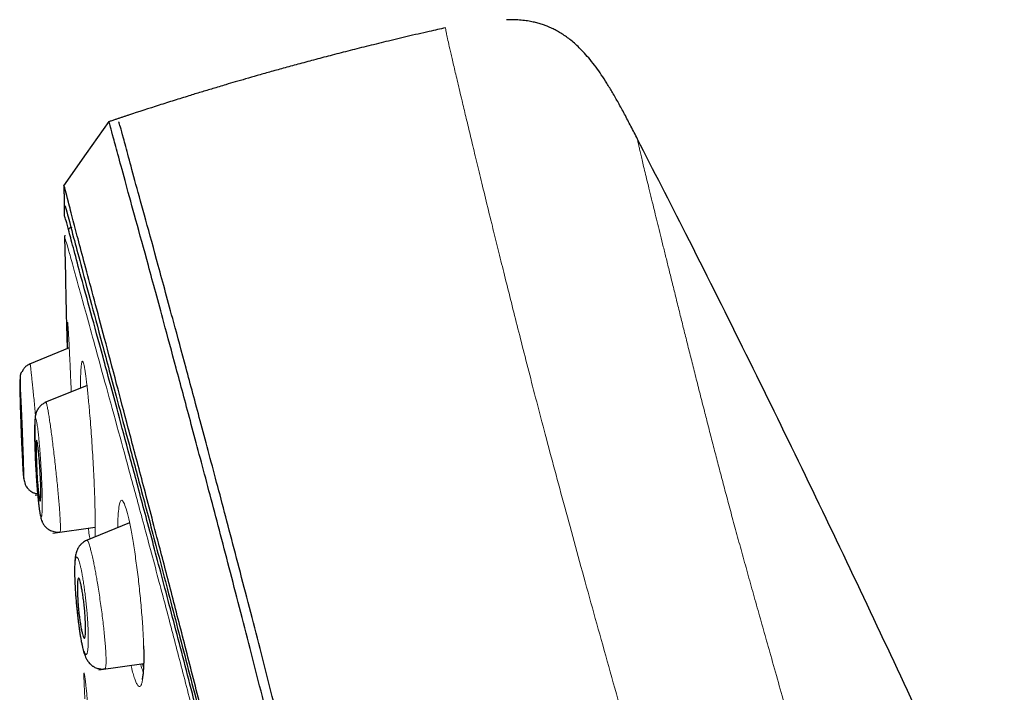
# Model space of a CAD drawing. Header units: millimetres. Extents: x 8 to 830, y 12 to 2106.
# Tile 132 of 256: x 92 to 122, y 1862 to 1883. Entities that reach past the tile are written whole.
import ezdxf

# ---------------------------------------------------------------- set-up
doc = ezdxf.new("R2010")
doc.units = ezdxf.units.MM

msp = doc.modelspace()

# ---------------------------------------------------------------- linework, layer by layer
at = {"color": 7, "linetype": 'Continuous', "lineweight": 30}
for p, q in [((93.394, 1877.625), (93.402, 1877.126)), ((93.394, 1877.625), (93.402, 1877.103)), ((93.402, 1877.092), (93.408, 1876.721)), ((93.407, 1876.725), (93.408, 1876.721)), ((93.424, 1876.118), (93.419, 1876.062)), ((93.424, 1876.118), (93.419, 1876.062)), ((93.419, 1876.056), (93.445, 1874.875)), ((93.419, 1876.056), (93.445, 1874.875)), ((93.42, 1876.053), (93.419, 1876.053)), ((93.42, 1876.053), (93.419, 1876.053)), ((93.56, 1872.702), (92.352, 1872.214)), ((94.105, 1871.565), (92.821, 1871.047)), ((92.526, 1868.245), (92.607, 1868.256)), ((93.066, 1867.096), (94.347, 1867.276)), ((95.387, 1867.403), (94.053, 1866.864)), ((94.453, 1862.953), (95.814, 1863.144))]:
    msp.add_line(p, q, dxfattribs=at)
at = {"color": 7, "linetype": 'Continuous', "lineweight": 30, "flags": 128}
msp.add_lwpolyline([(94.763, 1879.562), (94.074, 1878.589), (93.385, 1877.615)], dxfattribs=at)
msp.add_lwpolyline([(94.763, 1879.562), (94.074, 1878.589), (93.385, 1877.615)], dxfattribs=at)
at = {"color": 7, "linetype": 'Continuous', "lineweight": 30}
for points, knots in [([(110.772, 1879.027), (110.705, 1879.156), (110.576, 1879.408), (110.384, 1879.774), (110.199, 1880.114), (110.021, 1880.427), (109.848, 1880.711), (109.682, 1880.967), (109.514, 1881.206), (109.344, 1881.425), (109.174, 1881.622), (109.015, 1881.788), (108.866, 1881.926), (108.726, 1882.043), (108.588, 1882.145), (108.452, 1882.235), (108.317, 1882.313), (108.206, 1882.369), (108.112, 1882.412), (108.024, 1882.448), (107.917, 1882.488), (107.791, 1882.528), (107.645, 1882.565), (107.482, 1882.598), (107.295, 1882.623), (107.083, 1882.638), (106.915, 1882.642), (106.817, 1882.636), (106.799, 1882.635)], [0, 0, 0, 0, 0.076292, 0.148409, 0.215991, 0.278825, 0.336831, 0.390047, 0.438599, 0.489609, 0.534909, 0.574894, 0.609945, 0.641187, 0.670035, 0.699711, 0.726782, 0.751388, 0.764885, 0.780863, 0.800816, 0.824807, 0.850223, 0.87923, 0.912044, 0.948945, 0.990266, 1, 1, 1, 1]), ([(104.959, 1882.395), (104.795, 1882.358), (104.405, 1882.272), (103.803, 1882.132), (103.167, 1881.98), (102.567, 1881.833), (102.004, 1881.691), (101.472, 1881.554), (100.969, 1881.422), (100.495, 1881.295), (100.051, 1881.173), (99.639, 1881.058), (99.259, 1880.951), (98.913, 1880.851), (98.598, 1880.76), (98.33, 1880.681), (98.103, 1880.613), (97.911, 1880.556), (97.73, 1880.501), (97.55, 1880.447), (97.367, 1880.391), (97.097, 1880.308), (96.734, 1880.195), (96.124, 1880.002), (95.634, 1879.843), (95.267, 1879.722), (95.176, 1879.692), (95.086, 1879.662), (94.995, 1879.631), (94.898, 1879.599), (94.818, 1879.572), (94.768, 1879.555), (94.755, 1879.551)], [0, 0, 0, 0, 0.047802, 0.112963, 0.174985, 0.232843, 0.287673, 0.339475, 0.388249, 0.434898, 0.478393, 0.518736, 0.555927, 0.589965, 0.620852, 0.648586, 0.669248, 0.687731, 0.705226, 0.722969, 0.740961, 0.759201, 0.803179, 0.848536, 0.940121, 0.949065, 0.958037, 0.967037, 0.976066, 0.985172, 0.99607, 1, 1, 1, 1]), ([(104.959, 1882.395), (104.795, 1882.358), (104.405, 1882.272), (103.803, 1882.132), (103.167, 1881.98), (102.567, 1881.833), (102.004, 1881.691), (101.472, 1881.554), (100.969, 1881.422), (100.495, 1881.295), (100.051, 1881.173), (99.639, 1881.058), (99.259, 1880.951), (98.913, 1880.851), (98.598, 1880.76), (98.33, 1880.681), (98.103, 1880.613), (97.911, 1880.556), (97.73, 1880.501), (97.55, 1880.447), (97.367, 1880.391), (97.097, 1880.308), (96.734, 1880.195), (96.124, 1880.002), (95.634, 1879.843), (95.267, 1879.722), (95.176, 1879.692), (95.086, 1879.662), (94.995, 1879.631), (94.898, 1879.599), (94.818, 1879.572), (94.768, 1879.555), (94.755, 1879.551)], [0, 0, 0, 0, 0.047802, 0.112963, 0.174985, 0.232843, 0.287673, 0.339475, 0.388249, 0.434898, 0.478393, 0.518736, 0.555927, 0.589965, 0.620852, 0.648586, 0.669248, 0.687731, 0.705226, 0.722969, 0.740961, 0.759201, 0.803179, 0.848536, 0.940121, 0.949065, 0.958037, 0.967037, 0.976066, 0.985172, 0.99607, 1, 1, 1, 1]), ([(121.075, 1777.283), (120.761, 1778.511), (120.135, 1780.956), (119.164, 1784.726), (118.19, 1788.507), (117.211, 1792.3), (116.132, 1796.485), (114.95, 1801.065), (113.668, 1806.03), (112.239, 1811.577), (110.663, 1817.706), (108.948, 1824.436), (107.231, 1831.185), (105.516, 1837.963), (104.088, 1843.619), (102.95, 1848.142), (102.094, 1851.54), (101.241, 1854.924), (100.396, 1858.268), (99.615, 1861.345), (98.907, 1864.109), (98.282, 1866.524), (97.716, 1868.669), (97.22, 1870.523), (96.79, 1872.121), (96.357, 1873.724), (95.945, 1875.246), (95.568, 1876.614), (95.269, 1877.697), (95.045, 1878.524), (94.892, 1879.092), (94.803, 1879.418), (94.764, 1879.54), (94.752, 1879.56), (94.755, 1879.55), (94.755, 1879.55)], [0, 0, 0, 0, 0.028425, 0.05657, 0.08452, 0.112315, 0.140016, 0.176198, 0.212256, 0.248183, 0.296953, 0.345657, 0.394582, 0.443744, 0.493149, 0.518005, 0.543042, 0.568293, 0.593809, 0.619642, 0.641414, 0.663436, 0.685471, 0.707234, 0.728734, 0.750032, 0.781688, 0.813115, 0.8444, 0.875629, 0.906839, 0.937939, 0.968835, 0.999453, 1, 1, 1, 1]), ([(121.075, 1777.283), (120.761, 1778.511), (120.135, 1780.956), (119.164, 1784.726), (118.19, 1788.507), (117.211, 1792.3), (116.132, 1796.485), (114.95, 1801.065), (113.668, 1806.03), (112.239, 1811.577), (110.663, 1817.706), (108.948, 1824.436), (107.231, 1831.185), (105.516, 1837.963), (104.088, 1843.619), (102.95, 1848.142), (102.094, 1851.54), (101.241, 1854.924), (100.396, 1858.268), (99.615, 1861.345), (98.907, 1864.109), (98.282, 1866.524), (97.716, 1868.669), (97.22, 1870.523), (96.79, 1872.121), (96.357, 1873.724), (95.945, 1875.246), (95.568, 1876.614), (95.269, 1877.697), (95.045, 1878.524), (94.892, 1879.092), (94.803, 1879.418), (94.764, 1879.54), (94.752, 1879.56), (94.755, 1879.55), (94.755, 1879.55)], [0, 0, 0, 0, 0.028425, 0.05657, 0.08452, 0.112315, 0.140016, 0.176198, 0.212256, 0.248183, 0.296953, 0.345657, 0.394582, 0.443744, 0.493149, 0.518005, 0.543042, 0.568293, 0.593809, 0.619642, 0.641414, 0.663436, 0.685471, 0.707234, 0.728734, 0.750032, 0.781688, 0.813115, 0.8444, 0.875629, 0.906839, 0.937939, 0.968835, 0.999453, 1, 1, 1, 1]), ([(121.375, 1777.283), (121.061, 1778.511), (120.435, 1780.956), (119.464, 1784.726), (118.49, 1788.507), (117.511, 1792.3), (116.432, 1796.485), (115.25, 1801.065), (113.968, 1806.03), (112.539, 1811.577), (110.963, 1817.706), (109.248, 1824.436), (107.531, 1831.185), (105.816, 1837.963), (104.388, 1843.619), (103.25, 1848.142), (102.394, 1851.54), (101.541, 1854.924), (100.696, 1858.268), (99.915, 1861.345), (99.207, 1864.109), (98.582, 1866.524), (98.016, 1868.669), (97.52, 1870.523), (97.09, 1872.121), (96.657, 1873.724), (96.245, 1875.246), (95.868, 1876.614), (95.569, 1877.697), (95.345, 1878.524), (95.192, 1879.092), (95.103, 1879.418), (95.064, 1879.54), (95.052, 1879.56), (95.055, 1879.551), (95.055, 1879.551)], [0, 0, 0, 0, 0.028441, 0.056601, 0.084566, 0.112377, 0.140093, 0.176295, 0.212372, 0.248318, 0.297116, 0.345846, 0.394798, 0.443986, 0.493419, 0.518288, 0.543339, 0.568603, 0.594134, 0.619981, 0.641765, 0.663799, 0.685846, 0.707621, 0.729133, 0.750442, 0.782115, 0.81356, 0.844862, 0.876108, 0.907335, 0.938451, 0.969364, 1, 1, 1, 1, 1]), ([(142.81, 1795.061), (142.748, 1795.322), (142.45, 1796.591), (141.887, 1798.843), (141.122, 1801.814), (140.329, 1804.759), (139.509, 1807.696), (138.716, 1810.43), (137.958, 1812.965), (137.242, 1815.297), (136.508, 1817.625), (135.759, 1819.945), (135.166, 1821.734), (134.744, 1822.99), (134.498, 1823.715), (134.252, 1824.438), (134.001, 1825.168), (133.743, 1825.915), (133.477, 1826.678), (133.131, 1827.661), (132.708, 1828.854), (132.205, 1830.255), (131.49, 1832.219), (130.552, 1834.743), (129.38, 1837.816), (128.181, 1840.878), (126.957, 1843.929), (125.714, 1846.953), (124.454, 1849.948), (123.178, 1852.917), (121.878, 1855.875), (120.471, 1859.012), (118.955, 1862.32), (117.32, 1865.803), (115.656, 1869.27), (113.962, 1872.723), (112.336, 1875.976), (111.261, 1878.07), (110.77, 1879.026)], [0, 0, 0, 0, 0.0089364, 0.0434181, 0.0772957, 0.1111127, 0.1449757, 0.1788474, 0.2059057, 0.2330743, 0.2600738, 0.2871907, 0.3142755, 0.3228261, 0.3313215, 0.339767, 0.3482695, 0.3570424, 0.3660714, 0.3751815, 0.3917548, 0.4082135, 0.4247451, 0.4613667, 0.4978592, 0.5342985, 0.5708668, 0.6073206, 0.6431759, 0.6790805, 0.7149318, 0.7507754, 0.7935555, 0.8361165, 0.878919, 0.9216017, 0.9642243, 1, 1, 1, 1]), ([(110.772, 1879.027), (110.772, 1879.027), (110.772, 1879.027), (110.772, 1879.027), (110.772, 1879.027)], [0, 0, 0, 0, 0.065192, 1, 1, 1, 1]), ([(119.342, 1777.405), (119.087, 1778.392), (118.577, 1780.366), (117.783, 1783.407), (116.982, 1786.476), (116.173, 1789.571), (115.359, 1792.68), (114.389, 1796.392), (113.26, 1800.711), (111.973, 1805.632), (110.632, 1810.777), (109.235, 1816.142), (107.788, 1821.731), (106.343, 1827.323), (104.903, 1832.92), (103.468, 1838.517), (102.278, 1843.169), (101.336, 1846.875), (100.632, 1849.641), (99.936, 1852.386), (99.249, 1855.094), (98.577, 1857.746), (97.981, 1860.098), (97.461, 1862.141), (97.015, 1863.888), (96.597, 1865.514), (96.169, 1867.162), (95.745, 1868.771), (95.341, 1870.302), (94.965, 1871.725), (94.622, 1873.021), (94.314, 1874.177), (94.054, 1875.143), (93.842, 1875.939), (93.661, 1876.63), (93.525, 1877.158), (93.439, 1877.488), (93.402, 1877.614), (93.391, 1877.637), (93.393, 1877.627), (93.393, 1877.627)], [0, 0, 0, 0, 0.023406, 0.046777, 0.070122, 0.093442, 0.116743, 0.140035, 0.176612, 0.213166, 0.24969, 0.291146, 0.332583, 0.374049, 0.415564, 0.457116, 0.498706, 0.519522, 0.540357, 0.561218, 0.582102, 0.603012, 0.623946, 0.639666, 0.655398, 0.671136, 0.686871, 0.707827, 0.728758, 0.749661, 0.774709, 0.79973, 0.824743, 0.849752, 0.874757, 0.906002, 0.93721, 0.968374, 0.999494, 1, 1, 1, 1]), ([(119.342, 1777.405), (119.087, 1778.392), (118.577, 1780.366), (117.783, 1783.407), (116.982, 1786.476), (116.173, 1789.571), (115.359, 1792.68), (114.389, 1796.392), (113.26, 1800.711), (111.973, 1805.632), (110.632, 1810.777), (109.235, 1816.142), (107.788, 1821.731), (106.343, 1827.323), (104.903, 1832.92), (103.468, 1838.517), (102.278, 1843.169), (101.336, 1846.875), (100.632, 1849.641), (99.936, 1852.386), (99.249, 1855.094), (98.577, 1857.746), (97.981, 1860.098), (97.461, 1862.141), (97.015, 1863.888), (96.597, 1865.514), (96.169, 1867.162), (95.745, 1868.771), (95.341, 1870.302), (94.965, 1871.725), (94.622, 1873.021), (94.314, 1874.177), (94.054, 1875.143), (93.842, 1875.939), (93.661, 1876.63), (93.525, 1877.158), (93.439, 1877.488), (93.402, 1877.614), (93.391, 1877.637), (93.393, 1877.627), (93.393, 1877.627)], [0, 0, 0, 0, 0.023406, 0.046777, 0.070122, 0.093442, 0.116743, 0.140035, 0.176612, 0.213166, 0.24969, 0.291146, 0.332583, 0.374049, 0.415564, 0.457116, 0.498706, 0.519522, 0.540357, 0.561218, 0.582102, 0.603012, 0.623946, 0.639666, 0.655398, 0.671136, 0.686871, 0.707827, 0.728758, 0.749661, 0.774709, 0.79973, 0.824743, 0.849752, 0.874757, 0.906002, 0.93721, 0.968374, 0.999494, 1, 1, 1, 1]), ([(93.434, 1877.009), (93.454, 1876.941), (93.496, 1876.794), (93.658, 1876.165), (93.895, 1875.273), (94.182, 1874.208), (94.545, 1872.866), (94.945, 1871.372), (95.361, 1869.816), (95.77, 1868.283), (96.237, 1866.525), (96.764, 1864.516), (97.345, 1862.28), (98.01, 1859.701), (98.757, 1856.789), (99.48, 1853.964), (99.941, 1852.157), (100.123, 1851.442)], [0, 0, 0, 0, 0.0927185, 0.1967717, 0.2748443, 0.3532684, 0.4325839, 0.5122755, 0.5653271, 0.6184149, 0.6716981, 0.7249168, 0.7779371, 0.8311896, 0.894963, 0.9584581, 1, 1, 1, 1]), ([(119.121, 1777.336), (118.828, 1778.495), (118.243, 1780.813), (117.312, 1784.423), (116.363, 1788.08), (115.4, 1791.776), (114.33, 1795.87), (113.156, 1800.359), (111.878, 1805.242), (110.446, 1810.726), (108.863, 1816.809), (107.144, 1823.49), (105.435, 1830.172), (103.734, 1836.849), (102.328, 1842.404), (101.21, 1846.826), (100.377, 1850.116), (99.556, 1853.356), (98.75, 1856.526), (98.015, 1859.411), (97.358, 1861.974), (96.782, 1864.196), (96.259, 1866.182), (95.794, 1867.929), (95.386, 1869.447), (94.971, 1870.991), (94.57, 1872.473), (94.203, 1873.812), (93.913, 1874.878), (93.694, 1875.692), (93.545, 1876.259), (93.457, 1876.586), (93.414, 1876.715), (93.409, 1876.722), (93.407, 1876.725)], [0, 0, 0, 0, 0.027961, 0.055896, 0.083926, 0.111994, 0.13998, 0.176562, 0.213145, 0.249758, 0.299733, 0.349715, 0.399667, 0.449587, 0.499558, 0.524633, 0.549704, 0.574672, 0.599627, 0.624766, 0.645672, 0.666497, 0.687479, 0.708392, 0.729201, 0.750078, 0.781476, 0.812638, 0.843742, 0.874921, 0.906237, 0.937548, 0.968776, 1, 1, 1, 1]), ([(93.638, 1876.35), (93.607, 1876.341), (93.568, 1876.328), (93.54, 1876.3), (93.535, 1876.295)], [0, 0, 0, 0, 0.806378, 1, 1, 1, 1]), ([(93.638, 1876.35), (93.607, 1876.341), (93.568, 1876.328), (93.54, 1876.3), (93.535, 1876.295)], [0, 0, 0, 0, 0.806378, 1, 1, 1, 1]), ([(93.445, 1874.875), (93.452, 1874.457), (93.465, 1873.725), (93.489, 1872.992), (93.499, 1872.678)], [0, 0, 0, 0, 0.570463, 1, 1, 1, 1]), ([(93.445, 1874.875), (93.452, 1874.457), (93.465, 1873.725), (93.489, 1872.992), (93.499, 1872.678)], [0, 0, 0, 0, 0.570463, 1, 1, 1, 1]), ([(92.375, 1872.217), (92.357, 1872.209), (92.322, 1872.194), (92.276, 1872.165), (92.238, 1872.135), (92.205, 1872.103), (92.18, 1872.072), (92.166, 1872.049), (92.153, 1872.025), (92.144, 1872.008), (92.139, 1871.998), (92.136, 1871.992), (92.134, 1871.989), (92.133, 1871.986), (92.132, 1871.984), (92.13, 1871.982), (92.128, 1871.979), (92.125, 1871.977), (92.123, 1871.977), (92.123, 1871.979), (92.121, 1871.979), (92.121, 1871.979)], [0, 0, 0, 0, 0.104745, 0.201814, 0.294153, 0.385653, 0.513649, 0.646102, 0.742838, 0.790468, 0.806971, 0.819355, 0.82445, 0.829181, 0.833922, 0.839045, 0.85149, 0.876068, 0.910153, 0.981086, 1, 1, 1, 1]), ([(92.118, 1871.979), (92.117, 1871.977), (92.114, 1871.975), (92.108, 1871.965), (92.102, 1871.952), (92.094, 1871.933), (92.089, 1871.919), (92.085, 1871.908), (92.081, 1871.893), (92.077, 1871.876), (92.074, 1871.852), (92.071, 1871.821), (92.069, 1871.777), (92.068, 1871.715), (92.069, 1871.629), (92.071, 1871.516), (92.074, 1871.381), (92.079, 1871.231), (92.082, 1871.127), (92.084, 1871.071), (92.084, 1871.069)], [0, 0, 0, 0, 0.0307665, 0.054777, 0.0726932, 0.0861882, 0.0938935, 0.1101035, 0.1326431, 0.1729526, 0.2251086, 0.2891069, 0.3649196, 0.4525679, 0.5521088, 0.6637813, 0.7829215, 0.894018, 0.9958673, 1, 1, 1, 1]), ([(92.134, 1870.147), (92.135, 1870.108), (92.138, 1870.033), (92.143, 1869.925), (92.146, 1869.828), (92.15, 1869.734), (92.153, 1869.645), (92.155, 1869.564), (92.156, 1869.506), (92.157, 1869.464), (92.158, 1869.433), (92.159, 1869.403), (92.16, 1869.35), (92.161, 1869.286), (92.16, 1869.235), (92.158, 1869.217), (92.155, 1869.234), (92.151, 1869.285), (92.146, 1869.356), (92.142, 1869.43), (92.138, 1869.484), (92.136, 1869.534), (92.134, 1869.579), (92.131, 1869.629), (92.129, 1869.685), (92.126, 1869.753), (92.122, 1869.833), (92.118, 1869.929), (92.113, 1870.033), (92.109, 1870.135), (92.105, 1870.228), (92.102, 1870.305), (92.1, 1870.377), (92.098, 1870.437), (92.096, 1870.493), (92.094, 1870.541), (92.093, 1870.589), (92.092, 1870.634), (92.09, 1870.677), (92.089, 1870.717), (92.088, 1870.755), (92.087, 1870.794), (92.086, 1870.834), (92.085, 1870.875), (92.084, 1870.935), (92.083, 1871.001), (92.083, 1871.054), (92.085, 1871.072), (92.088, 1871.055), (92.092, 1871.004), (92.097, 1870.932), (92.101, 1870.859), (92.104, 1870.804), (92.107, 1870.753), (92.109, 1870.707), (92.111, 1870.655), (92.114, 1870.599), (92.117, 1870.531), (92.121, 1870.45), (92.125, 1870.356), (92.129, 1870.255), (92.132, 1870.184), (92.134, 1870.147)], [0, 0, 0, 0, 0.020522, 0.039681, 0.057361, 0.073645, 0.093382, 0.110576, 0.125319, 0.133723, 0.142082, 0.150362, 0.158526, 0.190265, 0.22086, 0.250255, 0.280154, 0.310986, 0.342538, 0.358792, 0.375171, 0.384396, 0.394351, 0.405083, 0.416579, 0.428722, 0.44487, 0.462252, 0.480725, 0.500218, 0.515978, 0.52963, 0.541081, 0.554272, 0.562732, 0.572362, 0.581755, 0.590877, 0.599764, 0.608447, 0.616938, 0.625246, 0.63635, 0.647258, 0.658025, 0.689798, 0.720406, 0.750167, 0.780016, 0.810842, 0.842543, 0.858711, 0.875057, 0.884736, 0.895079, 0.906021, 0.917529, 0.929659, 0.945806, 0.962923, 0.980916, 1, 1, 1, 1]), ([(92.85, 1871.052), (92.828, 1871.042), (92.786, 1871.023), (92.733, 1870.987), (92.694, 1870.954), (92.665, 1870.924), (92.645, 1870.901), (92.629, 1870.88), (92.617, 1870.863), (92.609, 1870.85), (92.604, 1870.842), (92.601, 1870.837), (92.599, 1870.834), (92.598, 1870.831), (92.595, 1870.827), (92.596, 1870.828), (92.594, 1870.824), (92.593, 1870.822), (92.592, 1870.82), (92.591, 1870.818), (92.589, 1870.816), (92.588, 1870.813), (92.584, 1870.805), (92.578, 1870.793), (92.569, 1870.773), (92.558, 1870.745), (92.547, 1870.71), (92.536, 1870.666), (92.527, 1870.607), (92.521, 1870.534), (92.517, 1870.445), (92.515, 1870.343), (92.515, 1870.226), (92.516, 1870.085), (92.519, 1869.928), (92.524, 1869.761), (92.529, 1869.605), (92.535, 1869.465), (92.541, 1869.345), (92.545, 1869.252), (92.549, 1869.183), (92.551, 1869.136), (92.553, 1869.102), (92.555, 1869.078), (92.556, 1869.056), (92.558, 1869.021), (92.561, 1868.963), (92.565, 1868.878), (92.571, 1868.769), (92.579, 1868.645), (92.588, 1868.509), (92.598, 1868.365), (92.61, 1868.216), (92.623, 1868.074), (92.636, 1867.948), (92.65, 1867.836), (92.664, 1867.739), (92.678, 1867.654), (92.694, 1867.579), (92.712, 1867.512), (92.732, 1867.456), (92.751, 1867.412), (92.768, 1867.378), (92.793, 1867.339), (92.821, 1867.304), (92.848, 1867.275), (92.875, 1867.25), (92.911, 1867.221), (92.96, 1867.189), (93.023, 1867.159), (93.099, 1867.136), (93.186, 1867.123), (93.246, 1867.129), (93.278, 1867.131)], [0, 0, 0, 0, 0.013304, 0.024729, 0.034042, 0.041137, 0.047559, 0.052529, 0.056399, 0.058654, 0.060458, 0.06125, 0.062008, 0.06277, 0.063572, 0.067069, 0.067675, 0.068187, 0.068433, 0.068686, 0.069248, 0.069935, 0.070779, 0.074385, 0.079702, 0.089368, 0.101807, 0.122907, 0.14928, 0.181005, 0.20837, 0.238884, 0.270953, 0.301025, 0.337803, 0.370786, 0.399925, 0.425078, 0.446274, 0.463533, 0.473897, 0.482049, 0.487988, 0.491715, 0.494581, 0.499268, 0.509844, 0.52466, 0.543688, 0.566893, 0.591003, 0.618383, 0.649024, 0.681531, 0.711507, 0.738692, 0.76776, 0.793102, 0.814962, 0.836306, 0.858574, 0.873025, 0.887191, 0.899726, 0.911148, 0.916693, 0.922862, 0.93108, 0.94139, 0.953703, 0.967817, 0.9834, 1, 1, 1, 1]), ([(92.675, 1869), (92.681, 1868.906), (92.691, 1868.736), (92.7, 1868.484), (92.7, 1868.319), (92.695, 1868.208), (92.693, 1868.14), (92.688, 1868.085), (92.678, 1868.056), (92.659, 1868.108), (92.635, 1868.263), (92.615, 1868.443), (92.599, 1868.604), (92.586, 1868.784), (92.577, 1868.97), (92.57, 1869.152), (92.561, 1869.378), (92.555, 1869.632), (92.558, 1869.812), (92.565, 1869.889), (92.575, 1869.916), (92.591, 1869.868), (92.61, 1869.725), (92.63, 1869.55), (92.646, 1869.387), (92.662, 1869.201), (92.671, 1869.067), (92.675, 1869)], [0, 0, 0, 0, 0.049059, 0.089776, 0.146866, 0.163313, 0.188007, 0.21912, 0.24971, 0.308435, 0.369503, 0.401036, 0.433446, 0.466606, 0.500407, 0.531782, 0.562869, 0.624964, 0.690182, 0.720499, 0.749474, 0.804612, 0.864455, 0.896401, 0.929557, 0.96417, 1, 1, 1, 1]), ([(92.138, 1869.487), (92.14, 1869.447), (92.143, 1869.362), (92.148, 1869.246), (92.153, 1869.139), (92.158, 1869.033), (92.165, 1868.933), (92.172, 1868.841), (92.183, 1868.759), (92.195, 1868.685), (92.208, 1868.627), (92.221, 1868.582), (92.232, 1868.551), (92.251, 1868.515), (92.276, 1868.478), (92.301, 1868.447), (92.325, 1868.422), (92.356, 1868.392), (92.401, 1868.358), (92.463, 1868.323), (92.532, 1868.295), (92.581, 1868.288), (92.601, 1868.285)], [0, 0, 0, 0, 0.068529, 0.145583, 0.216309, 0.280845, 0.371633, 0.447687, 0.510629, 0.575079, 0.646067, 0.693981, 0.742285, 0.782429, 0.815896, 0.831491, 0.847199, 0.866357, 0.893532, 0.928559, 0.970768, 1, 1, 1, 1]), ([(94.091, 1866.873), (94.067, 1866.863), (94.024, 1866.843), (93.971, 1866.807), (93.933, 1866.775), (93.907, 1866.749), (93.89, 1866.729), (93.876, 1866.713), (93.86, 1866.691), (93.846, 1866.671), (93.835, 1866.654), (93.832, 1866.648), (93.827, 1866.64), (93.821, 1866.63), (93.81, 1866.609), (93.795, 1866.576), (93.777, 1866.526), (93.759, 1866.463), (93.747, 1866.397), (93.737, 1866.33), (93.731, 1866.266), (93.727, 1866.2), (93.723, 1866.101), (93.72, 1865.964), (93.723, 1865.783), (93.729, 1865.595), (93.739, 1865.411), (93.752, 1865.235), (93.764, 1865.098), (93.773, 1864.999), (93.78, 1864.924), (93.789, 1864.837), (93.799, 1864.731), (93.812, 1864.607), (93.827, 1864.48), (93.842, 1864.354), (93.858, 1864.233), (93.875, 1864.109), (93.896, 1863.976), (93.918, 1863.847), (93.941, 1863.73), (93.963, 1863.632), (93.984, 1863.551), (94.004, 1863.479), (94.027, 1863.41), (94.054, 1863.34), (94.091, 1863.264), (94.135, 1863.199), (94.173, 1863.153), (94.206, 1863.119), (94.233, 1863.096), (94.258, 1863.077), (94.284, 1863.06), (94.319, 1863.039), (94.365, 1863.017), (94.421, 1862.997), (94.486, 1862.983), (94.56, 1862.976), (94.61, 1862.981), (94.636, 1862.983)], [0, 0, 0, 0, 0.014936, 0.027313, 0.036879, 0.043495, 0.048246, 0.052025, 0.055481, 0.06393, 0.065608, 0.066537, 0.067766, 0.071274, 0.07627, 0.088984, 0.106424, 0.127867, 0.148219, 0.166404, 0.187325, 0.207003, 0.226469, 0.270095, 0.312237, 0.352284, 0.390064, 0.423632, 0.452711, 0.465558, 0.477961, 0.493403, 0.512357, 0.534807, 0.560726, 0.582428, 0.606062, 0.631629, 0.658802, 0.692618, 0.722549, 0.748654, 0.775025, 0.797188, 0.819043, 0.841373, 0.86682, 0.884524, 0.899585, 0.911102, 0.919036, 0.923223, 0.929217, 0.937016, 0.946587, 0.957846, 0.970653, 0.984796, 1, 1, 1, 1]), ([(94.019, 1864.846), (94.02, 1864.833), (94.023, 1864.803), (94.027, 1864.751), (94.033, 1864.685), (94.041, 1864.57), (94.051, 1864.399), (94.056, 1864.253), (94.055, 1864.159), (94.054, 1864.115), (94.052, 1864.051), (94.046, 1863.982), (94.035, 1863.93), (94.019, 1863.909), (94.002, 1863.92), (93.981, 1863.963), (93.959, 1864.038), (93.934, 1864.143), (93.909, 1864.277), (93.883, 1864.436), (93.859, 1864.612), (93.844, 1864.744), (93.837, 1864.823), (93.834, 1864.851), (93.829, 1864.921), (93.82, 1865.048), (93.808, 1865.241), (93.805, 1865.398), (93.806, 1865.506), (93.808, 1865.566), (93.811, 1865.616), (93.816, 1865.669), (93.825, 1865.713), (93.839, 1865.735), (93.856, 1865.724), (93.876, 1865.68), (93.898, 1865.605), (93.923, 1865.5), (93.948, 1865.365), (93.974, 1865.207), (93.999, 1865.032), (94.012, 1864.908), (94.019, 1864.846)], [0, 0, 0, 0, 0.006631, 0.015854, 0.027693, 0.042064, 0.078244, 0.124884, 0.137219, 0.149245, 0.160881, 0.193613, 0.223151, 0.249628, 0.279212, 0.309319, 0.33976, 0.370826, 0.402217, 0.434342, 0.467072, 0.500287, 0.504098, 0.50913, 0.515375, 0.541062, 0.577591, 0.624789, 0.642739, 0.659937, 0.676523, 0.692492, 0.722205, 0.749442, 0.779106, 0.809326, 0.839909, 0.870848, 0.902391, 0.9343, 0.966915, 1, 1, 1, 1]), ([(95.812, 1863.686), (95.813, 1863.627), (95.816, 1863.511), (95.817, 1863.358), (95.816, 1863.224), (95.813, 1863.11), (95.809, 1863.013), (95.803, 1862.921), (95.796, 1862.839), (95.788, 1862.77), (95.78, 1862.722), (95.773, 1862.691), (95.769, 1862.673), (95.767, 1862.664), (95.767, 1862.665), (95.767, 1862.666)], [0, 0, 0, 0, 0.115435, 0.22386, 0.32525, 0.419556, 0.506737, 0.586767, 0.693376, 0.783927, 0.858508, 0.917236, 0.960237, 0.99064, 1, 1, 1, 1]), ([(95.778, 1863.139), (95.778, 1863.137), (95.789, 1863.093), (95.8, 1863.065), (95.81, 1863.037)], [0, 0, 0, 0, 0.047789, 1, 1, 1, 1]), ([(95.778, 1863.139), (95.778, 1863.137), (95.789, 1863.093), (95.8, 1863.065), (95.81, 1863.037)], [0, 0, 0, 0, 0.047789, 1, 1, 1, 1])]:
    msp.add_open_spline(points, degree=3, knots=knots, dxfattribs=at)
at = {"color": 8, "linetype": 'Continuous', "lineweight": 0}
for points, knots in [([(104.959, 1882.392), (104.959, 1882.392), (104.959, 1882.389), (104.962, 1882.357), (104.976, 1882.275), (105.005, 1882.129), (105.052, 1881.91), (105.121, 1881.609), (105.211, 1881.226), (105.322, 1880.756), (105.443, 1880.246), (105.569, 1879.717), (105.697, 1879.186), (105.837, 1878.601), (105.993, 1877.957), (106.164, 1877.251), (106.338, 1876.542), (106.509, 1875.845), (106.676, 1875.174), (106.854, 1874.458), (107.047, 1873.693), (107.253, 1872.877), (107.476, 1872.007), (107.714, 1871.084), (107.889, 1870.419), (107.976, 1870.086)], [0, 0, 0, 0, 0.0359165, 0.0931093, 0.1503055, 0.2074951, 0.2646887, 0.3208606, 0.3770277, 0.4331994, 0.4893703, 0.5319222, 0.5744765, 0.6170325, 0.6595848, 0.702137, 0.7446892, 0.7766042, 0.8085175, 0.8404351, 0.8723486, 0.904261, 0.9361759, 0.9680884, 1, 1, 1, 1]), ([(104.959, 1882.392), (104.959, 1882.392), (104.959, 1882.389), (104.962, 1882.357), (104.976, 1882.275), (105.005, 1882.129), (105.052, 1881.91), (105.121, 1881.609), (105.211, 1881.226), (105.322, 1880.756), (105.443, 1880.246), (105.569, 1879.717), (105.697, 1879.186), (105.837, 1878.601), (105.993, 1877.957), (106.164, 1877.251), (106.338, 1876.542), (106.509, 1875.845), (106.676, 1875.174), (106.854, 1874.458), (107.047, 1873.693), (107.253, 1872.877), (107.476, 1872.007), (107.714, 1871.084), (107.889, 1870.419), (107.976, 1870.086)], [0, 0, 0, 0, 0.035917, 0.093109, 0.150306, 0.207495, 0.264689, 0.320861, 0.377028, 0.433199, 0.48937, 0.531922, 0.574476, 0.617033, 0.659585, 0.702137, 0.744689, 0.776604, 0.808517, 0.840435, 0.872349, 0.904261, 0.936176, 0.968088, 1, 1, 1, 1]), ([(110.772, 1879.027), (110.772, 1879.026), (110.772, 1879.025), (110.774, 1879.009), (110.78, 1878.975), (110.79, 1878.92), (110.808, 1878.837), (110.833, 1878.723), (110.866, 1878.578), (110.908, 1878.403), (110.957, 1878.2), (111.015, 1877.962), (111.081, 1877.69), (111.157, 1877.383), (111.234, 1877.068), (111.311, 1876.754), (111.386, 1876.448), (111.467, 1876.121), (111.553, 1875.772), (111.644, 1875.402), (111.741, 1875.01), (111.843, 1874.596), (111.952, 1874.157), (112.062, 1873.715), (112.172, 1873.272), (112.282, 1872.833), (112.398, 1872.372), (112.52, 1871.887), (112.649, 1871.377), (112.776, 1870.879), (112.899, 1870.4), (113.016, 1869.943), (113.139, 1869.469), (113.268, 1868.976), (113.403, 1868.463), (113.499, 1868.104), (113.547, 1867.925)], [0, 0, 0, 0, 0.039858, 0.079867, 0.119871, 0.159879, 0.199883, 0.239892, 0.279897, 0.316568, 0.35324, 0.389912, 0.426585, 0.463258, 0.499929, 0.527935, 0.555938, 0.583941, 0.611949, 0.639951, 0.667454, 0.694959, 0.722463, 0.749965, 0.773302, 0.796639, 0.819977, 0.843312, 0.866647, 0.889985, 0.908322, 0.926659, 0.944994, 0.963327, 0.981665, 1, 1, 1, 1]), ([(118.967, 1777.288), (118.707, 1778.32), (118.188, 1780.377), (117.366, 1783.568), (116.529, 1786.79), (115.678, 1790.048), (114.625, 1794.063), (113.37, 1798.836), (111.918, 1804.36), (110.47, 1809.886), (109.03, 1815.413), (107.603, 1820.942), (106.188, 1826.476), (104.779, 1832.013), (103.381, 1837.545), (102.227, 1842.139), (101.312, 1845.793), (100.629, 1848.517), (99.95, 1851.223), (99.279, 1853.897), (98.62, 1856.514), (98.034, 1858.833), (97.521, 1860.848), (97.08, 1862.57), (96.666, 1864.166), (96.24, 1865.782), (95.816, 1867.363), (95.407, 1868.872), (95.024, 1870.272), (94.675, 1871.547), (94.362, 1872.681), (94.1, 1873.629), (93.884, 1874.414), (93.7, 1875.087), (93.557, 1875.601), (93.465, 1875.919), (93.423, 1876.041), (93.421, 1876.049), (93.42, 1876.053)], [0, 0, 0, 0, 0.025276, 0.050356, 0.075388, 0.100448, 0.125578, 0.167493, 0.209363, 0.251197, 0.293, 0.334803, 0.376615, 0.41847, 0.460322, 0.502097, 0.522956, 0.543824, 0.564743, 0.585751, 0.60677, 0.627741, 0.643504, 0.65934, 0.675072, 0.690683, 0.711539, 0.732528, 0.753511, 0.77853, 0.803558, 0.828687, 0.853792, 0.878802, 0.909938, 0.941071, 0.972268, 1, 1, 1, 1]), ([(118.967, 1777.288), (118.707, 1778.32), (118.188, 1780.377), (117.366, 1783.568), (116.529, 1786.79), (115.678, 1790.048), (114.625, 1794.063), (113.37, 1798.836), (111.918, 1804.36), (110.47, 1809.886), (109.03, 1815.413), (107.603, 1820.942), (106.188, 1826.476), (104.779, 1832.013), (103.381, 1837.545), (102.227, 1842.139), (101.312, 1845.793), (100.629, 1848.517), (99.95, 1851.223), (99.279, 1853.897), (98.62, 1856.514), (98.034, 1858.833), (97.521, 1860.848), (97.08, 1862.57), (96.666, 1864.166), (96.24, 1865.782), (95.816, 1867.363), (95.407, 1868.872), (95.024, 1870.272), (94.675, 1871.547), (94.362, 1872.681), (94.1, 1873.629), (93.884, 1874.414), (93.7, 1875.087), (93.557, 1875.601), (93.465, 1875.919), (93.423, 1876.041), (93.421, 1876.049), (93.42, 1876.053)], [0, 0, 0, 0, 0.025276, 0.050356, 0.075388, 0.100448, 0.125578, 0.167493, 0.209363, 0.251197, 0.293, 0.334803, 0.376615, 0.41847, 0.460322, 0.502097, 0.522956, 0.543824, 0.564743, 0.585751, 0.60677, 0.627741, 0.643504, 0.65934, 0.675072, 0.690683, 0.711539, 0.732528, 0.753511, 0.77853, 0.803558, 0.828687, 0.853792, 0.878802, 0.909938, 0.941071, 0.972268, 1, 1, 1, 1]), ([(93.513, 1872.683), (93.512, 1872.695), (93.511, 1872.776), (93.508, 1872.905), (93.505, 1873.066), (93.504, 1873.202), (93.503, 1873.312), (93.504, 1873.396), (93.505, 1873.453), (93.508, 1873.48), (93.511, 1873.478), (93.516, 1873.444), (93.521, 1873.381), (93.528, 1873.29), (93.535, 1873.172), (93.543, 1873.029), (93.552, 1872.863), (93.562, 1872.675), (93.572, 1872.466), (93.583, 1872.238), (93.594, 1871.994), (93.605, 1871.737), (93.614, 1871.528), (93.62, 1871.403), (93.621, 1871.37)], [0, 0, 0, 0, 0.008562, 0.057067, 0.105645, 0.154296, 0.202993, 0.251702, 0.300397, 0.349075, 0.397778, 0.446496, 0.495216, 0.543974, 0.592767, 0.64157, 0.69035, 0.739084, 0.787777, 0.836428, 0.88506, 0.93371, 0.982385, 1, 1, 1, 1]), ([(93.513, 1872.683), (93.512, 1872.695), (93.511, 1872.776), (93.508, 1872.905), (93.505, 1873.066), (93.504, 1873.202), (93.503, 1873.312), (93.504, 1873.396), (93.505, 1873.453), (93.508, 1873.48), (93.511, 1873.478), (93.516, 1873.444), (93.521, 1873.381), (93.528, 1873.29), (93.535, 1873.172), (93.543, 1873.029), (93.552, 1872.863), (93.562, 1872.675), (93.572, 1872.466), (93.583, 1872.238), (93.594, 1871.994), (93.605, 1871.737), (93.614, 1871.528), (93.62, 1871.403), (93.621, 1871.37)], [0, 0, 0, 0, 0.008562, 0.057067, 0.105645, 0.154296, 0.202993, 0.251702, 0.300397, 0.349075, 0.397778, 0.446496, 0.495216, 0.543974, 0.592767, 0.64157, 0.69035, 0.739084, 0.787777, 0.836428, 0.88506, 0.93371, 0.982385, 1, 1, 1, 1]), ([(92.375, 1872.213), (92.375, 1872.214), (92.376, 1872.217), (92.38, 1872.196), (92.385, 1872.158), (92.392, 1872.101), (92.402, 1872.017), (92.414, 1871.899), (92.431, 1871.743), (92.45, 1871.562), (92.47, 1871.36), (92.492, 1871.139), (92.515, 1870.908), (92.53, 1870.747), (92.538, 1870.669)], [0, 0, 0, 0, 0.045933, 0.118295, 0.190399, 0.262137, 0.333591, 0.429127, 0.525054, 0.62123, 0.717471, 0.813634, 0.909699, 1, 1, 1, 1]), ([(93.901, 1871.483), (93.901, 1871.49), (93.901, 1871.566), (93.902, 1871.694), (93.905, 1871.862), (93.911, 1872.002), (93.918, 1872.117), (93.927, 1872.205), (93.938, 1872.265), (93.951, 1872.297), (93.966, 1872.3), (93.982, 1872.272), (93.999, 1872.214), (94.018, 1872.125), (94.038, 1872.009), (94.059, 1871.866), (94.081, 1871.699), (94.103, 1871.51), (94.125, 1871.3), (94.148, 1871.072), (94.172, 1870.799), (94.199, 1870.479), (94.227, 1870.113), (94.253, 1869.736), (94.277, 1869.354), (94.298, 1868.973), (94.309, 1868.727), (94.315, 1868.604)], [0, 0, 0, 0, 0.003572, 0.04183, 0.08005, 0.118294, 0.156584, 0.19491, 0.233249, 0.271579, 0.30989, 0.348201, 0.386567, 0.424974, 0.463366, 0.50176, 0.540151, 0.578523, 0.616864, 0.655176, 0.69349, 0.744549, 0.795586, 0.846637, 0.897705, 0.948804, 1, 1, 1, 1]), ([(93.901, 1871.483), (93.901, 1871.49), (93.901, 1871.566), (93.902, 1871.694), (93.905, 1871.862), (93.911, 1872.002), (93.918, 1872.117), (93.927, 1872.205), (93.938, 1872.265), (93.951, 1872.297), (93.966, 1872.3), (93.982, 1872.272), (93.999, 1872.214), (94.018, 1872.125), (94.038, 1872.009), (94.059, 1871.866), (94.081, 1871.699), (94.103, 1871.51), (94.125, 1871.3), (94.148, 1871.072), (94.172, 1870.799), (94.199, 1870.479), (94.227, 1870.113), (94.253, 1869.736), (94.277, 1869.354), (94.298, 1868.973), (94.309, 1868.727), (94.315, 1868.604)], [0, 0, 0, 0, 0.003572, 0.04183, 0.08005, 0.118294, 0.156584, 0.19491, 0.233249, 0.271579, 0.30989, 0.348201, 0.386567, 0.424974, 0.463366, 0.50176, 0.540151, 0.578523, 0.616864, 0.655176, 0.69349, 0.744549, 0.795586, 0.846637, 0.897705, 0.948804, 1, 1, 1, 1]), ([(92.095, 1870.329), (92.098, 1870.265), (92.103, 1870.137), (92.11, 1869.945), (92.118, 1869.757), (92.127, 1869.577), (92.135, 1869.408), (92.142, 1869.266), (92.148, 1869.149), (92.153, 1869.055), (92.158, 1868.972), (92.163, 1868.9), (92.168, 1868.841), (92.172, 1868.796), (92.175, 1868.765), (92.178, 1868.749), (92.18, 1868.748), (92.181, 1868.761), (92.182, 1868.79), (92.183, 1868.839), (92.182, 1868.911), (92.181, 1869.011), (92.178, 1869.132), (92.174, 1869.272), (92.169, 1869.429), (92.164, 1869.601), (92.157, 1869.781), (92.15, 1869.97), (92.143, 1870.162), (92.135, 1870.355), (92.127, 1870.547), (92.119, 1870.735), (92.111, 1870.915), (92.103, 1871.083), (92.096, 1871.226), (92.09, 1871.343), (92.085, 1871.437), (92.08, 1871.52), (92.076, 1871.591), (92.072, 1871.649), (92.068, 1871.694), (92.065, 1871.726), (92.063, 1871.742), (92.061, 1871.743), (92.06, 1871.73), (92.059, 1871.701), (92.059, 1871.652), (92.059, 1871.58), (92.061, 1871.48), (92.063, 1871.358), (92.067, 1871.219), (92.071, 1871.062), (92.076, 1870.891), (92.082, 1870.71), (92.088, 1870.522), (92.093, 1870.393), (92.095, 1870.329)], [0, 0, 0, 0, 0.020679, 0.041596, 0.062399, 0.083258, 0.104226, 0.124858, 0.140483, 0.155993, 0.17155, 0.187312, 0.2032, 0.218813, 0.234306, 0.249834, 0.265323, 0.2808, 0.296428, 0.312367, 0.333166, 0.354116, 0.374891, 0.39559, 0.416535, 0.437409, 0.458436, 0.479215, 0.500086, 0.520854, 0.541574, 0.56259, 0.583394, 0.604307, 0.625066, 0.640594, 0.656271, 0.671872, 0.687502, 0.703158, 0.718799, 0.734538, 0.749991, 0.765556, 0.781042, 0.796626, 0.81248, 0.833469, 0.854191, 0.875016, 0.895636, 0.916348, 0.937507, 0.95828, 0.979221, 1, 1, 1, 1]), ([(92.851, 1871.048), (92.853, 1871.05), (92.857, 1871.053), (92.866, 1871.033), (92.877, 1870.997), (92.891, 1870.941), (92.907, 1870.858), (92.928, 1870.742), (92.953, 1870.587), (92.98, 1870.407), (93.008, 1870.205), (93.038, 1869.985), (93.067, 1869.749), (93.097, 1869.503), (93.126, 1869.25), (93.154, 1868.995), (93.181, 1868.742), (93.206, 1868.494), (93.228, 1868.257), (93.247, 1868.034), (93.264, 1867.827), (93.277, 1867.642), (93.287, 1867.48), (93.292, 1867.345), (93.294, 1867.24), (93.291, 1867.17), (93.285, 1867.134), (93.279, 1867.135), (93.277, 1867.135)], [0, 0, 0, 0, 0.0220019, 0.0531603, 0.0842135, 0.1151158, 0.1458973, 0.1870775, 0.2284544, 0.2699525, 0.3114735, 0.3529393, 0.3943303, 0.4356744, 0.4770195, 0.5183705, 0.5597077, 0.6010203, 0.6423412, 0.6837616, 0.7253002, 0.7669262, 0.8086016, 0.8503177, 0.8921252, 0.9340802, 0.9761608, 1, 1, 1, 1]), ([(92.539, 1869.155), (92.543, 1869.091), (92.55, 1868.963), (92.562, 1868.771), (92.575, 1868.584), (92.589, 1868.405), (92.604, 1868.237), (92.618, 1868.095), (92.631, 1867.979), (92.643, 1867.886), (92.654, 1867.804), (92.667, 1867.726), (92.68, 1867.659), (92.694, 1867.61), (92.705, 1867.589), (92.714, 1867.589), (92.722, 1867.604), (92.728, 1867.634), (92.734, 1867.683), (92.739, 1867.755), (92.742, 1867.856), (92.744, 1867.977), (92.743, 1868.117), (92.74, 1868.274), (92.735, 1868.444), (92.728, 1868.624), (92.72, 1868.812), (92.71, 1869.004), (92.698, 1869.197), (92.685, 1869.388), (92.671, 1869.575), (92.657, 1869.755), (92.642, 1869.923), (92.628, 1870.064), (92.615, 1870.18), (92.604, 1870.273), (92.592, 1870.355), (92.582, 1870.424), (92.571, 1870.481), (92.561, 1870.525), (92.552, 1870.554), (92.544, 1870.569), (92.536, 1870.569), (92.529, 1870.554), (92.523, 1870.524), (92.518, 1870.475), (92.513, 1870.403), (92.51, 1870.302), (92.509, 1870.181), (92.509, 1870.042), (92.512, 1869.885), (92.516, 1869.715), (92.522, 1869.534), (92.53, 1869.347), (92.536, 1869.219), (92.539, 1869.155)], [0, 0, 0, 0, 0.020681, 0.041592, 0.0624, 0.08326, 0.104222, 0.124868, 0.14049, 0.155999, 0.171561, 0.187338, 0.208413, 0.229131, 0.24986, 0.265358, 0.280843, 0.296474, 0.312402, 0.333189, 0.35414, 0.37492, 0.395622, 0.416562, 0.437428, 0.458478, 0.479252, 0.500099, 0.520883, 0.541596, 0.562598, 0.583407, 0.604327, 0.625069, 0.640585, 0.656281, 0.671869, 0.687506, 0.703159, 0.718815, 0.734516, 0.750006, 0.765551, 0.781032, 0.796624, 0.812501, 0.833487, 0.854208, 0.875031, 0.895673, 0.916384, 0.937517, 0.958295, 0.979232, 1, 1, 1, 1]), ([(107.976, 1870.086), (108.169, 1869.364), (108.553, 1867.921), (109.224, 1865.481), (109.939, 1862.91), (110.696, 1860.226), (111.477, 1857.472), (112.276, 1854.668), (113.088, 1851.834), (114.179, 1848.027), (115.552, 1843.237), (117.2, 1837.465), (118.846, 1831.683), (120.486, 1825.897), (122.115, 1820.108), (123.729, 1814.315), (125.339, 1808.521), (126.767, 1803.373), (128.013, 1798.88), (129.079, 1795.041), (130.141, 1791.22), (131.197, 1787.435), (132.246, 1783.694), (132.934, 1781.287), (133.277, 1780.083)], [0, 0, 0, 0, 0.031233, 0.062471, 0.093713, 0.124957, 0.156205, 0.187455, 0.218706, 0.249958, 0.31246, 0.374963, 0.437468, 0.499977, 0.562484, 0.624991, 0.687498, 0.750002, 0.791673, 0.833342, 0.87501, 0.916677, 0.958341, 1, 1, 1, 1]), ([(107.976, 1870.086), (108.169, 1869.364), (108.553, 1867.921), (109.224, 1865.481), (109.939, 1862.91), (110.696, 1860.226), (111.477, 1857.472), (112.276, 1854.668), (113.088, 1851.834), (114.179, 1848.027), (115.552, 1843.237), (117.2, 1837.465), (118.846, 1831.683), (120.486, 1825.897), (122.115, 1820.108), (123.729, 1814.315), (125.339, 1808.521), (126.767, 1803.373), (128.013, 1798.88), (129.079, 1795.041), (130.141, 1791.22), (131.197, 1787.435), (132.246, 1783.694), (132.934, 1781.287), (133.277, 1780.083)], [0, 0, 0, 0, 0.0312333, 0.0624712, 0.0937129, 0.124957, 0.1562049, 0.1874545, 0.2187056, 0.2499581, 0.3124599, 0.3749627, 0.4374675, 0.4999767, 0.562484, 0.6249915, 0.6874979, 0.7500017, 0.7916731, 0.8333421, 0.8750104, 0.9166772, 0.9583411, 1, 1, 1, 1]), ([(94.315, 1868.604), (94.32, 1868.492), (94.329, 1868.267), (94.338, 1867.951), (94.345, 1867.657), (94.347, 1867.391), (94.346, 1867.16), (94.342, 1867.039), (94.34, 1866.981)], [0, 0, 0, 0, 0.168907, 0.338149, 0.507512, 0.676729, 0.845613, 1, 1, 1, 1]), ([(94.315, 1868.604), (94.32, 1868.492), (94.329, 1868.267), (94.338, 1867.951), (94.345, 1867.657), (94.347, 1867.391), (94.346, 1867.16), (94.342, 1867.039), (94.34, 1866.981)], [0, 0, 0, 0, 0.168907, 0.338149, 0.507512, 0.676729, 0.845613, 1, 1, 1, 1]), ([(95.033, 1867.26), (95.033, 1867.318), (95.033, 1867.517), (95.049, 1867.769), (95.079, 1867.998), (95.123, 1868.101), (95.18, 1868.086), (95.246, 1867.954), (95.321, 1867.708), (95.401, 1867.352), (95.483, 1866.908), (95.562, 1866.399), (95.637, 1865.844), (95.702, 1865.266), (95.755, 1864.691), (95.795, 1864.135), (95.808, 1863.808), (95.814, 1863.644)], [0, 0, 0, 0, 0.028608, 0.097986, 0.167213, 0.236375, 0.305658, 0.375106, 0.444757, 0.514378, 0.583868, 0.653308, 0.722619, 0.79184, 0.861179, 0.930608, 1, 1, 1, 1]), ([(95.033, 1867.26), (95.033, 1867.318), (95.033, 1867.517), (95.049, 1867.769), (95.079, 1867.998), (95.123, 1868.101), (95.18, 1868.086), (95.246, 1867.954), (95.321, 1867.708), (95.401, 1867.352), (95.483, 1866.908), (95.562, 1866.399), (95.637, 1865.844), (95.702, 1865.266), (95.755, 1864.691), (95.795, 1864.135), (95.808, 1863.808), (95.814, 1863.644)], [0, 0, 0, 0, 0.028608, 0.097986, 0.167213, 0.236375, 0.305658, 0.375106, 0.444757, 0.514378, 0.583868, 0.653308, 0.722619, 0.79184, 0.861179, 0.930608, 1, 1, 1, 1]), ([(113.547, 1867.925), (113.598, 1867.733), (113.701, 1867.351), (113.866, 1866.75), (114.037, 1866.13), (114.215, 1865.491), (114.399, 1864.836), (114.587, 1864.168), (114.79, 1863.45), (115.008, 1862.679), (115.243, 1861.855), (115.482, 1861.019), (115.724, 1860.173), (115.968, 1859.318), (116.243, 1858.357), (116.55, 1857.286), (116.888, 1856.105), (117.228, 1854.915), (117.57, 1853.719), (117.949, 1852.392), (118.365, 1850.935), (118.817, 1849.347), (119.283, 1847.706), (119.763, 1846.011), (120.256, 1844.264), (120.749, 1842.514), (121.24, 1840.761), (121.731, 1839.005), (122.222, 1837.248), (122.772, 1835.27), (123.382, 1833.07), (124.051, 1830.648), (124.718, 1828.224), (125.386, 1825.785), (126.057, 1823.331), (126.726, 1820.861), (127.394, 1818.39), (128.06, 1815.918), (128.678, 1813.622), (129.247, 1811.503), (129.767, 1809.56), (130.287, 1807.618), (130.806, 1805.676), (131.289, 1803.868), (131.736, 1802.193), (132.148, 1800.652), (132.558, 1799.112), (132.968, 1797.575), (133.377, 1796.04), (133.786, 1794.509), (134.193, 1792.982), (134.584, 1791.52), (134.957, 1790.125), (135.313, 1788.797), (135.669, 1787.476), (135.998, 1786.257), (136.301, 1785.14), (136.578, 1784.124), (136.853, 1783.115), (137.037, 1782.452), (137.129, 1782.121)], [0, 0, 0, 0, 0.008928, 0.017856, 0.026784, 0.035712, 0.044641, 0.053568, 0.062497, 0.072913, 0.08333, 0.093746, 0.104163, 0.114579, 0.124995, 0.138995, 0.152995, 0.166994, 0.180995, 0.194995, 0.213328, 0.231661, 0.249994, 0.269994, 0.289994, 0.309995, 0.329994, 0.349995, 0.369997, 0.389997, 0.417496, 0.444996, 0.472497, 0.499998, 0.527997, 0.555998, 0.583998, 0.611998, 0.639998, 0.661999, 0.683999, 0.706, 0.728001, 0.750001, 0.767501, 0.785, 0.8025, 0.82, 0.8375, 0.855001, 0.872501, 0.890001, 0.905401, 0.9208, 0.9362, 0.9516, 0.963701, 0.975801, 0.987899, 1, 1, 1, 1]), ([(94.185, 1866.917), (94.183, 1866.929), (94.172, 1866.992), (94.156, 1867.102), (94.143, 1867.214), (94.138, 1867.247)], [0, 0, 0, 0, 0.135709, 0.743246, 1, 1, 1, 1]), ([(94.185, 1866.917), (94.183, 1866.929), (94.172, 1866.992), (94.156, 1867.102), (94.143, 1867.214), (94.138, 1867.247)], [0, 0, 0, 0, 0.135709, 0.743246, 1, 1, 1, 1]), ([(94.091, 1866.87), (94.095, 1866.872), (94.103, 1866.876), (94.119, 1866.856), (94.138, 1866.821), (94.159, 1866.766), (94.185, 1866.685), (94.217, 1866.571), (94.253, 1866.418), (94.289, 1866.254), (94.322, 1866.089), (94.353, 1865.93), (94.383, 1865.762), (94.417, 1865.565), (94.453, 1865.34), (94.491, 1865.088), (94.528, 1864.834), (94.561, 1864.582), (94.591, 1864.336), (94.617, 1864.101), (94.638, 1863.88), (94.655, 1863.676), (94.668, 1863.493), (94.675, 1863.332), (94.676, 1863.198), (94.672, 1863.094), (94.663, 1863.024), (94.65, 1862.988), (94.64, 1862.987), (94.636, 1862.987)], [0, 0, 0, 0, 0.025077, 0.056104, 0.087023, 0.117797, 0.148476, 0.189566, 0.230877, 0.272317, 0.303426, 0.33451, 0.365552, 0.396558, 0.437848, 0.479139, 0.520424, 0.561671, 0.602851, 0.643988, 0.685172, 0.72644, 0.767783, 0.809188, 0.850665, 0.892265, 0.933973, 0.975765, 1, 1, 1, 1]), ([(93.773, 1864.964), (93.779, 1864.901), (93.79, 1864.773), (93.811, 1864.583), (93.834, 1864.397), (93.858, 1864.219), (93.884, 1864.052), (93.909, 1863.913), (93.931, 1863.799), (93.952, 1863.707), (93.972, 1863.627), (93.995, 1863.552), (94.018, 1863.487), (94.043, 1863.441), (94.063, 1863.421), (94.08, 1863.422), (94.093, 1863.438), (94.105, 1863.468), (94.117, 1863.517), (94.126, 1863.589), (94.134, 1863.689), (94.138, 1863.809), (94.137, 1863.948), (94.134, 1864.103), (94.126, 1864.272), (94.116, 1864.451), (94.102, 1864.638), (94.085, 1864.828), (94.065, 1865.02), (94.043, 1865.21), (94.02, 1865.396), (93.994, 1865.574), (93.968, 1865.74), (93.943, 1865.88), (93.921, 1865.994), (93.9, 1866.085), (93.881, 1866.165), (93.859, 1866.24), (93.837, 1866.304), (93.814, 1866.351), (93.793, 1866.373), (93.774, 1866.368), (93.758, 1866.338), (93.746, 1866.282), (93.736, 1866.203), (93.729, 1866.103), (93.725, 1865.983), (93.725, 1865.845), (93.728, 1865.69), (93.735, 1865.521), (93.744, 1865.342), (93.757, 1865.155), (93.767, 1865.028), (93.773, 1864.964)], [0, 0, 0, 0, 0.020664, 0.041569, 0.062371, 0.083224, 0.104192, 0.124853, 0.140455, 0.155958, 0.171532, 0.187341, 0.208388, 0.229114, 0.249878, 0.265393, 0.280889, 0.296518, 0.312421, 0.333206, 0.35415, 0.374933, 0.395639, 0.416569, 0.437417, 0.458506, 0.479278, 0.500095, 0.5209, 0.541609, 0.562601, 0.583419, 0.604344, 0.625082, 0.640594, 0.656303, 0.671878, 0.68753, 0.70838, 0.729307, 0.750023, 0.770714, 0.791402, 0.812499, 0.833478, 0.854197, 0.875018, 0.895695, 0.916405, 0.937499, 0.958292, 0.979228, 1, 1, 1, 1]), ([(95.814, 1863.644), (95.816, 1863.551), (95.82, 1863.366), (95.818, 1863.125), (95.809, 1862.914), (95.794, 1862.738), (95.773, 1862.599), (95.746, 1862.501), (95.714, 1862.448), (95.676, 1862.441), (95.634, 1862.476), (95.59, 1862.555), (95.542, 1862.675), (95.493, 1862.838), (95.456, 1862.979), (95.436, 1863.075), (95.433, 1863.091)], [0, 0, 0, 0, 0.075567, 0.151282, 0.227118, 0.302986, 0.378784, 0.45446, 0.530096, 0.605839, 0.681687, 0.75756, 0.833365, 0.909055, 0.984643, 1, 1, 1, 1]), ([(95.814, 1863.644), (95.816, 1863.551), (95.82, 1863.366), (95.818, 1863.125), (95.809, 1862.914), (95.794, 1862.738), (95.773, 1862.599), (95.746, 1862.501), (95.714, 1862.448), (95.676, 1862.441), (95.634, 1862.476), (95.59, 1862.555), (95.542, 1862.675), (95.493, 1862.838), (95.456, 1862.979), (95.436, 1863.075), (95.433, 1863.091)], [0, 0, 0, 0, 0.075567, 0.151282, 0.227118, 0.302986, 0.378784, 0.45446, 0.530096, 0.605839, 0.681687, 0.75756, 0.833365, 0.909055, 0.984643, 1, 1, 1, 1]), ([(95.721, 1863.131), (95.722, 1863.127), (95.745, 1863.029), (95.773, 1862.949), (95.797, 1862.904), (95.801, 1862.898)], [0, 0, 0, 0, 0.036029, 0.862569, 1, 1, 1, 1]), ([(95.721, 1863.131), (95.722, 1863.127), (95.745, 1863.029), (95.773, 1862.949), (95.797, 1862.904), (95.801, 1862.898)], [0, 0, 0, 0, 0.036029, 0.862569, 1, 1, 1, 1]), ([(94.034, 1862.077), (94.032, 1862.11), (94.027, 1862.21), (94.019, 1862.353), (94.012, 1862.505), (94.007, 1862.631), (94.004, 1862.731), (94.003, 1862.805), (94.005, 1862.85), (94.009, 1862.865), (94.015, 1862.85), (94.023, 1862.804), (94.034, 1862.728), (94.047, 1862.625), (94.062, 1862.496), (94.078, 1862.342), (94.097, 1862.165), (94.116, 1861.967), (94.137, 1861.748), (94.159, 1861.511), (94.182, 1861.259), (94.205, 1860.996), (94.229, 1860.722), (94.253, 1860.443), (94.27, 1860.233), (94.28, 1860.118), (94.281, 1860.098)], [0, 0, 0, 0, 0.021759, 0.065616, 0.109552, 0.153556, 0.197602, 0.241658, 0.285707, 0.329759, 0.373863, 0.418009, 0.462148, 0.506298, 0.550445, 0.594561, 0.638622, 0.682617, 0.726566, 0.770516, 0.814498, 0.858521, 0.90257, 0.946618, 0.990644, 1, 1, 1, 1]), ([(94.034, 1862.077), (94.032, 1862.11), (94.027, 1862.21), (94.019, 1862.353), (94.012, 1862.505), (94.007, 1862.631), (94.004, 1862.731), (94.003, 1862.805), (94.005, 1862.85), (94.009, 1862.865), (94.015, 1862.85), (94.023, 1862.804), (94.034, 1862.728), (94.047, 1862.625), (94.062, 1862.496), (94.078, 1862.342), (94.097, 1862.165), (94.116, 1861.967), (94.137, 1861.748), (94.159, 1861.511), (94.182, 1861.259), (94.205, 1860.996), (94.229, 1860.722), (94.253, 1860.443), (94.27, 1860.233), (94.28, 1860.118), (94.281, 1860.098)], [0, 0, 0, 0, 0.021759, 0.065616, 0.109552, 0.153556, 0.197602, 0.241658, 0.285707, 0.329759, 0.373863, 0.418009, 0.462148, 0.506298, 0.550445, 0.594561, 0.638622, 0.682617, 0.726566, 0.770516, 0.814498, 0.858521, 0.90257, 0.946618, 0.990644, 1, 1, 1, 1])]:
    msp.add_open_spline(points, degree=3, knots=knots, dxfattribs=at)

doc.saveas('drawing.dxf')
